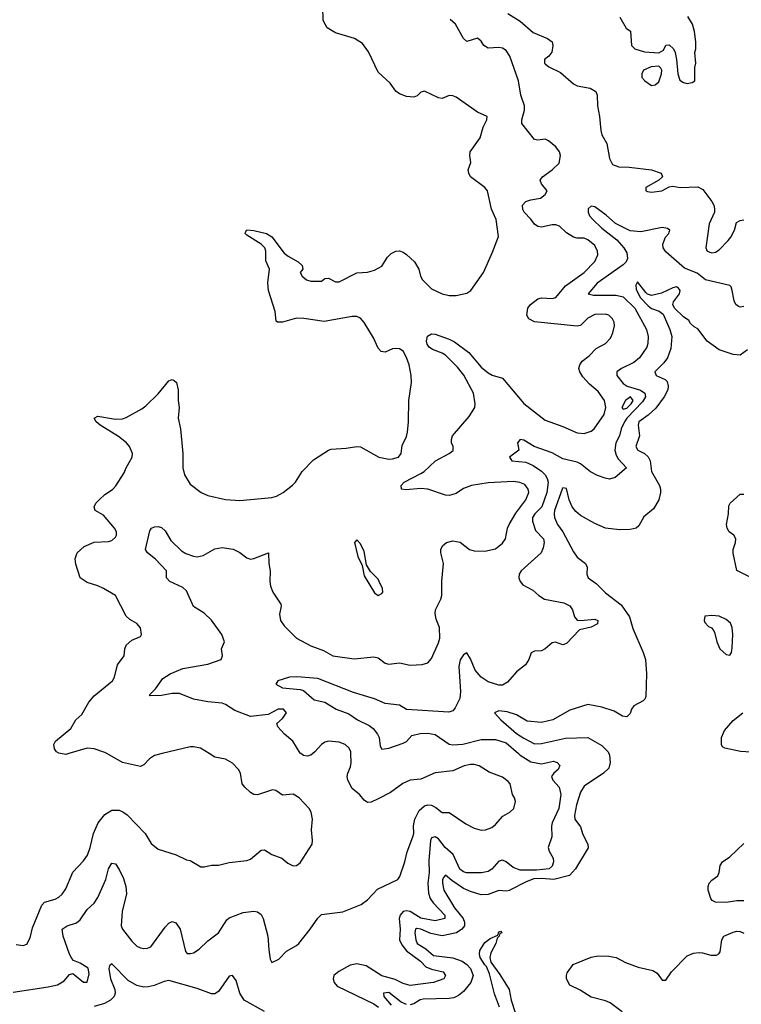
# Model space of a CAD drawing. Header units: inches. Extents: x 1384664 to 1536621, y 460766 to 646467.
# Tile 154 of 256: x 1452130 to 1456196, y 508587 to 514135. Entities that reach past the tile are written whole.
import ezdxf

# ---------------------------------------------------------------- set-up
doc = ezdxf.new("R2010")
doc.units = ezdxf.units.IN
doc.header["$MEASUREMENT"] = 0
doc.layers.add('B4550', color=7, linetype='Continuous')
doc.layers.add('B4551', color=7, linetype='Continuous')

msp = doc.modelspace()

# ---------------------------------------------------------------- linework, layer by layer
at = {"layer": 'B4550', "color": 5}
for points, elevation in [([(1452094.4, 508654.4), (1452290, 508684.7), (1452343, 508697), (1452380.7, 508719.3), (1452410, 508754), (1452430, 508760.7), (1452490, 508711.3), (1452510, 508712), (1452521.5, 508758.5), (1452515.1, 508790), (1452470, 508819.6), (1452434.2, 508834.2), (1452424.2, 508844.2), (1452410, 508869), (1452375.4, 508970), (1452369.6, 509010), (1452397.2, 509030), (1452450, 509045.3), (1452470, 509063.6), (1452510, 509121.3), (1452550, 509156.4), (1452570, 509188), (1452615.3, 509290), (1452630, 509350.6), (1452650, 509381.6), (1452670, 509378), (1452690, 509346.4), (1452715.7, 509295.7), (1452728.8, 509250), (1452732.4, 509210), (1452707.9, 509110), (1452702.7, 509030), (1452710.2, 509010), (1452762.4, 508942.4), (1452790, 508915.2), (1452810, 508905.2), (1452830, 508902), (1452850, 508902.6), (1452869, 508911), (1452950, 509021.5), (1452970, 509043.2), (1452990, 509052.6), (1453010, 509046.3), (1453034.8, 509010), (1453064.3, 508884.3), (1453073.7, 508873.7), (1453092.4, 508872.4), (1453110, 508877.8), (1453142, 508898), (1453190, 508944.9), (1453249.7, 508990.4), (1453297.8, 509062.2), (1453310, 509073.7), (1453390, 509104), (1453450, 509111.5), (1453470, 509107.6), (1453490, 509092.9), (1453502.2, 509070), (1453529.1, 508970), (1453534.4, 508894.4), (1453542, 508842), (1453550, 508822), (1453590, 508841), (1453633.1, 508886.9), (1453690, 508918.7), (1453702.4, 508930), (1453767.4, 509010), (1453810, 509072.4), (1453830, 509092.4), (1453950, 509107.4), (1454054, 509150), (1454090, 509174.9), (1454145.1, 509234.9), (1454261.3, 509290), (1454272.1, 509307.9), (1454300.4, 509390), (1454313.5, 509446.5), (1454345.8, 509530), (1454349.8, 509550), (1454347.9, 509592.1), (1454356.8, 509630), (1454381.4, 509678.6), (1454410, 509705.4), (1454430, 509711.3), (1454450, 509708.4), (1454475.4, 509695.4), (1454510, 509668.4), (1454550, 509667.7), (1454643.2, 509603.2), (1454690, 509579.7), (1454730, 509567.8), (1454754, 509570), (1454790, 509583.7), (1454810, 509599.3), (1454852.9, 509647.1), (1454892.3, 509670), (1454914.5, 509690), (1454923.7, 509730), (1454918, 509750), (1454905.6, 509770), (1454893.5, 509830), (1454882.5, 509842.5), (1454850, 509866.6), (1454774.5, 509894.5), (1454719.2, 509930), (1454690, 509938.8), (1454670, 509938.9), (1454633.4, 509930), (1454570, 509902), (1454470, 509892), (1454390, 509855.1), (1454330, 509849.8), (1454289.1, 509830.9), (1454218.7, 509781.3), (1454150, 509744.7), (1454110, 509726.6), (1454090, 509724.2), (1454070, 509737), (1454046.6, 509766.6), (1454003.4, 509803.4), (1453978.6, 509850), (1453975.4, 509870), (1453978.6, 509890), (1453994.2, 509925.8), (1453998.1, 509950), (1453995.8, 510000)], 660), ([(1452110, 508924), (1452150, 508918), (1452170, 508925.5), (1452190, 508960.7), (1452201.9, 509018.1), (1452254.5, 509145.5), (1452270, 509161.7), (1452330, 509180.3), (1452350, 509190.3), (1452370, 509207.6), (1452390, 509237), (1452430, 509332.4), (1452490, 509394.6), (1452511.9, 509428.1), (1452528, 509470), (1452545.7, 509550), (1452573.2, 509610), (1452610, 509656.5), (1452650, 509680.2), (1452690, 509680.2), (1452711.9, 509671.9), (1452735.4, 509655.4), (1452836.4, 509550), (1452870, 509493.4), (1452910, 509460.5), (1453011.3, 509430), (1453070, 509400.7), (1453090, 509397.3), (1453150, 509360.7), (1453170, 509360.7), (1453210, 509370.4), (1453250, 509370.4), (1453310, 509386.7), (1453410, 509397), (1453430, 509404.6), (1453490, 509454.6), (1453510, 509457.6), (1453550, 509431.7), (1453607.3, 509410), (1453641.7, 509381.7), (1453670, 509368), (1453690, 509368.2), (1453710, 509384), (1453777, 509490), (1453779.6, 509510), (1453774.7, 509570), (1453779.7, 509630), (1453773, 509670), (1453761.6, 509690), (1453705.1, 509750), (1453670, 509771.6), (1453610, 509766), (1453572.3, 509792.3), (1453554.8, 509794.8), (1453470, 509768), (1453449.7, 509769.7), (1453430, 509779.5), (1453398, 509810), (1453384.5, 509830), (1453373.6, 509890), (1453363.6, 509910), (1453330, 509945.1), (1453290, 509967.8), (1453230, 509979.7), (1453197.4, 510000)], 680), ([(1452407.1, 510000), (1452390, 509995.1), (1452359.8, 510000)], 680), ([(1452933.4, 510000), (1452890, 509989.8), (1452860.9, 509970), (1452830, 509936.9), (1452810, 509926.9), (1452710, 509949.7), (1452621.6, 510000)], 680), ([(1453780.9, 510000), (1453770, 509991.2), (1453750, 509985.1), (1453728.2, 509988.2), (1453713.7, 510000)], 660), ([(1454939.8, 510000), (1454950, 509991.1), (1455010, 509952.8), (1455070, 509941.8), (1455136.6, 509956.6), (1455158, 509950), (1455172.3, 509932.3), (1455163.6, 509910), (1455139.6, 509890), (1455126.6, 509870), (1455134.5, 509850), (1455169.9, 509809.9), (1455178.1, 509770), (1455167.9, 509690), (1455130.4, 509610), (1455126.7, 509590), (1455129, 509530), (1455107.6, 509470), (1455113.5, 509450), (1455136.1, 509410), (1455137.9, 509390), (1455130, 509364.7), (1455113.5, 509350), (1455042.2, 509342.2), (1454950, 509342.8), (1454910, 509357.8), (1454870, 509390.2), (1454850, 509398.4), (1454830, 509392.7), (1454790, 509347.9), (1454770, 509335.1), (1454731.7, 509328.3), (1454647.7, 509327.7), (1454630, 509333.1), (1454609.2, 509349.2), (1454571.6, 509431.6), (1454527.6, 509470), (1454490, 509518.6), (1454470, 509530.8), (1454450, 509525.3), (1454444.9, 509510), (1454434.7, 509394.7), (1454436.4, 509330), (1454429.9, 509269.9), (1454433.4, 509213.4), (1454443.3, 509183.3), (1454459.4, 509159.4), (1454524.8, 509090), (1454525.6, 509070), (1454470, 509056.5), (1454390, 509072.8), (1454330, 509110.8), (1454310, 509114.3), (1454290, 509109.4), (1454273.1, 509090), (1454268.6, 509070), (1454273.8, 509010), (1454270.3, 508950), (1454282.7, 508922.7), (1454309.1, 508889.1), (1454388.8, 508830), (1454418.9, 508798.9), (1454450, 508784.2), (1454515.3, 508770), (1454529, 508750), (1454519, 508730), (1454462, 508710), (1454330, 508693), (1454290, 508704.3), (1454245.9, 508725.9), (1454170, 508747.3), (1454083, 508803), (1454030, 508814.6), (1453992.2, 508807.8), (1453927.3, 508772.7), (1453900.4, 508750), (1453895.5, 508730), (1453901.2, 508710), (1453919.3, 508690), (1454125, 508590), (1454151.4, 508570)], 640), ([(1455449.1, 510000), (1455452.9, 509990), (1455457.6, 509950), (1455450, 509918), (1455419.7, 509890), (1455310, 509816), (1455290, 509783.1), (1455266.6, 509710), (1455255.4, 509650), (1455258.2, 509630), (1455290, 509587.6), (1455303.5, 509543.5), (1455330.7, 509490), (1455332.2, 509467.8), (1455260.7, 509350), (1455227, 509312.9), (1455139.6, 509290), (1455070, 509296.2), (1455026.6, 509293.4), (1454983.2, 509276.8), (1454888.4, 509228.4), (1454870, 509225), (1454830, 509228.9), (1454770, 509206.4), (1454730, 509203.8), (1454670, 509222.5), (1454630, 509240.3), (1454564.2, 509284.2), (1454530, 509313.8), (1454518, 509302), (1454512.1, 509287.9), (1454511.7, 509270), (1454519.4, 509230), (1454579.2, 509130), (1454629.2, 509070), (1454636.9, 509050), (1454635.6, 509030), (1454621.4, 509010), (1454591.3, 508990), (1454510, 508972.7), (1454446.8, 508986.8), (1454390, 509011.2), (1454366.4, 509013.6), (1454360.3, 509010), (1454356.6, 508990), (1454361.8, 508950), (1454370, 508929.9), (1454418.7, 508898.7), (1454461.8, 508861.8), (1454570, 508849.7), (1454622.5, 508830), (1454650, 508811.6), (1454670, 508789.3), (1454684.7, 508750), (1454672.5, 508710), (1454630, 508659.3), (1454602.7, 508637.3), (1454575.9, 508624.1), (1454550, 508619.2), (1454403.6, 508616.4), (1454387.2, 508612.8), (1454350, 508590.1), (1454330, 508583.2)], 620), ([(1456210, 509170.9), (1456169.5, 509170.5), (1456110, 509161.3), (1456050, 509162), (1456031.7, 509171.7), (1456023.1, 509183.1), (1456008.5, 509230), (1456008.3, 509250), (1456015, 509270), (1456030, 509287.1), (1456062.7, 509310), (1456070.9, 509329.1), (1456075.9, 509370), (1456090.1, 509389.9), (1456130, 509418.7), (1456210, 509493.9)], 620), ([(1454833.7, 508570), (1454805.7, 508645.7), (1454777.8, 508757.8), (1454760.6, 508800.6), (1454750, 508809.9), (1454725.1, 508850), (1454719.9, 508870), (1454722.2, 508890), (1454750, 508934.9), (1454781.4, 508958.6), (1454823.2, 508976.8), (1454830, 508995.8), (1454838.5, 508998.5), (1454846, 508990), (1454834.4, 508985.6), (1454831.9, 508970), (1454820.6, 508959.4), (1454811.9, 508930), (1454783.9, 508876.1), (1454779, 508850), (1454783.8, 508823.8), (1454835.8, 508755.8), (1454887.5, 508670), (1454899.2, 508610), (1454921.3, 508541.3)], 580), ([(1455524.7, 508544.7), (1455456.1, 508596.1), (1455430, 508606.9), (1455350, 508626.4), (1455287, 508667), (1455230, 508694.9), (1455211.3, 508730), (1455210.2, 508750), (1455215, 508765), (1455249.1, 508810.9), (1455350, 508852.2), (1455390, 508860.5), (1455450, 508858), (1455490, 508849.8), (1455542.8, 508822.8), (1455615.4, 508795.4), (1455697.6, 508777.6), (1455721.9, 508761.9), (1455750, 508723.6), (1455770, 508723.6), (1455802.6, 508770), (1455890, 508860.3), (1455925.3, 508874.7), (1455958.6, 508878.6), (1455977.7, 508877.7), (1456023.1, 508863.1), (1456055.6, 508864.4), (1456068.9, 508871.1), (1456077.1, 508882.9), (1456085.2, 508950), (1456097.1, 508970), (1456150, 508993.4), (1456170, 508998.8), (1456190, 508998.1), (1456210, 508986.9)], 620), ([(1453510, 508546.6), (1453395, 508610), (1453370.1, 508650), (1453350, 508721.6), (1453330, 508748.5), (1453310, 508745.7), (1453250, 508658.8), (1453230, 508646.7), (1453210, 508646.6), (1453130, 508676.4), (1452970, 508720.2), (1452944.4, 508715.6), (1452888, 508692), (1452854.4, 508685.6), (1452830, 508684.1), (1452790, 508692), (1452740.5, 508720.5), (1452650, 508815.3), (1452635.8, 508804.2), (1452632.2, 508787.8), (1452641.6, 508730), (1452665.5, 508670), (1452667.8, 508650), (1452661.7, 508630), (1452642.5, 508610), (1452608.5, 508591.5), (1452550, 508575.1)], 640), ([(1454310, 508585.5), (1454279, 508599), (1454210, 508652.9), (1454180.5, 508650), (1454182.3, 508630), (1454222.4, 508582.4)], 620)]:
    msp.add_lwpolyline(points, dxfattribs=dict(at, elevation=elevation))
at = {"layer": 'B4551', "color": 5}
for points, elevation in [([(1452359.8, 510000), (1452350, 510001.6), (1452338, 510010), (1452326.6, 510026.6), (1452322.9, 510050), (1452331.5, 510070), (1452418.9, 510141.1), (1452446.6, 510190), (1452480.3, 510219.7), (1452520.3, 510290), (1452550, 510325.8), (1452653.6, 510410), (1452665.1, 510430), (1452681, 510499), (1452718, 510550), (1452722, 510590), (1452729.5, 510610), (1452762, 510638), (1452810, 510658.8), (1452815.6, 510670), (1452810, 510708.7), (1452790, 510733.2), (1452750, 510755.6), (1452730, 510774), (1452669.7, 510889.7), (1452601.6, 510930), (1452570, 510945.6), (1452510, 510963.5), (1452470, 510989.7), (1452446.9, 511066.9), (1452443.3, 511096.7), (1452453.7, 511130), (1452493.7, 511166.3), (1452550, 511190.2), (1452630, 511194), (1452650, 511200.9), (1452670, 511219.1), (1452675.4, 511230), (1452674.8, 511250), (1452664.7, 511270), (1452602.6, 511342.6), (1452556, 511370), (1452549.6, 511390), (1452559.7, 511410), (1452578.3, 511430), (1452610, 511459.1), (1452652.4, 511487.6), (1452671.8, 511508.2), (1452718.8, 511581.2), (1452730, 511610.8), (1452764.5, 511670), (1452765.1, 511690), (1452749.7, 511729.7), (1452731.8, 511750), (1452686.4, 511786.4), (1452584.2, 511850), (1452560.7, 511870), (1452549.5, 511890.5), (1452570, 511900.5), (1452670, 511883.2), (1452710, 511886.5), (1452730, 511893.1), (1452817.8, 511942.2), (1452840.7, 511959.3), (1452910, 512026), (1452970, 512099.5), (1452990, 512106.7), (1453001.4, 512101.4), (1453013.4, 512090), (1453022.7, 512050), (1453023.1, 511990), (1453029, 511950), (1453023.9, 511890), (1453035.5, 511830), (1453049.4, 511690), (1453049, 511609), (1453058.5, 511570), (1453090, 511517.1), (1453152.2, 511470), (1453190, 511454.5), (1453290, 511432.2), (1453370, 511424.9), (1453550, 511442.5), (1453577.6, 511450), (1453615.1, 511470), (1453667.9, 511512.1), (1453684.2, 511530), (1453721.6, 511590), (1453784.9, 511655.1), (1453869.7, 511710.3), (1453885.1, 511714.9), (1453970, 511720.8), (1454030, 511730.2), (1454050, 511727.9), (1454154, 511670), (1454210, 511658.9), (1454230, 511659.7), (1454265.1, 511670), (1454278.9, 511690), (1454284.9, 511735.1), (1454310, 511786), (1454314.7, 511810), (1454321, 511870), (1454322.3, 511990), (1454338.4, 512090), (1454336, 512130), (1454324, 512190), (1454310, 512231.5), (1454290, 512266.6), (1454270, 512279.8), (1454250, 512283.1), (1454230, 512280.4), (1454190, 512262.4), (1454166.2, 512266.2), (1454150, 512284.5), (1454122.8, 512342.8), (1454070, 512429.4), (1454050, 512452.3), (1454030, 512462), (1454002.5, 512462.5), (1453846.1, 512433.9), (1453731.9, 512451.9), (1453690, 512453.9), (1453611.2, 512431.2), (1453582, 512430), (1453575.5, 512435.5), (1453569.6, 512490.4), (1453531.6, 512610), (1453527.5, 512652.5), (1453537, 512730), (1453516.6, 512776.6), (1453517.6, 512830), (1453511.8, 512850), (1453491.1, 512871.1), (1453410, 512921.2), (1453401.2, 512930), (1453402.7, 512937.3), (1453410, 512950.5), (1453450, 512947.7), (1453521, 512930), (1453550, 512912.4), (1453620.3, 512820.3), (1453642.3, 512802.3), (1453699.1, 512770), (1453720.7, 512750), (1453724.7, 512730), (1453711, 512710), (1453721.6, 512690), (1453746, 512670), (1453770, 512661.7), (1453830, 512661), (1453850, 512676), (1453870, 512678.8), (1453910, 512658), (1453930, 512658.8), (1454030, 512708.4), (1454090, 512712.4), (1454130, 512724.2), (1454170, 512746.7), (1454203.2, 512796.8), (1454222.9, 512817.1), (1454250, 512830.6), (1454270, 512832.2), (1454290, 512825.6), (1454310, 512811.7), (1454355, 512770), (1454379.4, 512730), (1454388.4, 512690), (1454399.6, 512670), (1454450, 512619.2), (1454510, 512590.2), (1454550, 512581.3), (1454590, 512581.3), (1454650, 512594.9), (1454671.6, 512608.4), (1454742.6, 512710), (1454794.5, 512825.5), (1454827.5, 512912.5), (1454813.7, 513010), (1454788.2, 513068.2), (1454764.8, 513170), (1454749.8, 513190), (1454669.6, 513250), (1454659.6, 513270), (1454657, 513290), (1454671.5, 513330), (1454665.8, 513370), (1454668.8, 513390), (1454723.5, 513470), (1454740.8, 513530), (1454761.5, 513570), (1454764.2, 513590), (1454710, 513613.6), (1454590, 513697.8), (1454570, 513706.8), (1454550, 513707.4), (1454510, 513691.3), (1454490, 513695.6), (1454410, 513731.6), (1454390, 513726), (1454370, 513706.6), (1454350, 513699.3), (1454310, 513702.9), (1454270, 513717), (1454250, 513732.7), (1454217.8, 513777.8), (1454150, 513839.5), (1454094.6, 513954.6), (1454061.4, 514001.4), (1454016.2, 514030), (1453910, 514060.8), (1453863, 514090), (1453840.7, 514130), (1453837.2, 514210)], 680), ([(1454880.2, 514170), (1454950, 514126.8), (1455023.4, 514063.4), (1455103.8, 514030), (1455130.3, 514010), (1455133.8, 513990), (1455127.5, 513952.5), (1455111.2, 513928.8), (1455087.2, 513910), (1455086.3, 513890), (1455090, 513885.7), (1455110.5, 513870), (1455177, 513837), (1455250, 513772.9), (1455270, 513763.2), (1455344, 513750), (1455376.4, 513730), (1455384.2, 513710), (1455384.5, 513650), (1455396.8, 513590), (1455403.7, 513510), (1455410, 513486.7), (1455437.3, 513437.3), (1455452.2, 513352.2), (1455470, 513318.9), (1455506.2, 513306.2), (1455564.2, 513304.2), (1455690, 513288.4), (1455744.7, 513270), (1455751, 513250), (1455731.3, 513230), (1455658, 513190), (1455658, 513170), (1455667, 513167), (1455690, 513163.1), (1455748, 513170), (1455790, 513194), (1455810, 513197.1), (1455850.3, 513190.3), (1455950, 513194.2), (1455978.4, 513178.4), (1456030.4, 513110), (1456041.3, 513090), (1456044.9, 513070), (1456043.8, 513050), (1456014.7, 512985.3), (1455995.2, 512850), (1456002.6, 512830), (1456030, 512821.1), (1456050, 512825.4), (1456070, 512839), (1456121, 512890), (1456136.8, 512910), (1456157.6, 512950), (1456168.1, 512991.9), (1456190, 513004), (1456210, 513007.7)], 660), ([(1455510.8, 514150), (1455547.1, 514087.1), (1455571, 514070), (1455576.3, 513990), (1455594.8, 513970), (1455650, 513954.6), (1455731, 513949), (1455757.5, 513962.5), (1455770, 513992), (1455790, 513994), (1455813.4, 513970), (1455822, 513950), (1455830.6, 513910), (1455837.6, 513830), (1455850, 513794.8), (1455870, 513780.5), (1455890, 513776.3), (1455918.6, 513781.4), (1455934, 513790), (1455934.6, 513865.4), (1455939, 513890), (1455934, 513950), (1455939, 513970), (1455939.3, 514010), (1455931.9, 514068.1), (1455920.7, 514110), (1455893.6, 514153.6)], 680), ([(1453713.7, 510000), (1453710, 510003), (1453669.9, 510069.9), (1453622, 510110), (1453584.5, 510150), (1453579.3, 510170), (1453610, 510198), (1453632.8, 510230), (1453617.2, 510250), (1453586.8, 510250), (1453530, 510220.5), (1453430, 510208.7), (1453343.1, 510243.1), (1453290, 510277.2), (1453270, 510284.4), (1453190.8, 510290.8), (1453110, 510306.8), (1453030, 510338.6), (1452990, 510339), (1452930, 510326.3), (1452864.5, 510324.5), (1452861.2, 510330), (1452895.9, 510364.1), (1452937.3, 510422.7), (1452977.6, 510450), (1453050, 510478.4), (1453190, 510503), (1453265.1, 510530), (1453273.3, 510550), (1453267.8, 510590), (1453284.7, 510630), (1453268.5, 510670), (1453210, 510751), (1453170, 510791.6), (1453108.5, 510828.4), (1453070, 510916.9), (1453050, 510934.7), (1452977, 510970), (1452957, 510990), (1452957.2, 511030), (1452895.8, 511095.8), (1452849.7, 511130), (1452838.9, 511150), (1452864.2, 511255.8), (1452872, 511270), (1452890, 511277.2), (1452910, 511279.3), (1452930, 511274), (1452950, 511254.9), (1452981.2, 511201.2), (1453041.9, 511141.9), (1453066.7, 511126.7), (1453110, 511111.3), (1453130, 511108.7), (1453164.4, 511115.6), (1453230, 511152.9), (1453270, 511161.5), (1453332.2, 511152.2), (1453370, 511132.4), (1453410, 511103), (1453430, 511095.5), (1453450, 511099.1), (1453531.3, 511131.3), (1453534, 511070), (1453541.6, 511030), (1453539.3, 510970), (1453542.8, 510942.8), (1453555.5, 510910), (1453600.9, 510840.9), (1453603.1, 510830), (1453594.7, 510785.3), (1453600.2, 510750), (1453619.6, 510719.6), (1453690.4, 510650), (1453770, 510607.5), (1453841.3, 510581.3), (1453894.8, 510550), (1454014.3, 510534.3), (1454125.2, 510545.3), (1454150, 510538.7), (1454190, 510508.8), (1454210, 510503.1), (1454270, 510511.8), (1454330, 510498.4), (1454398, 510502), (1454430, 510510.8), (1454450, 510534.8), (1454490, 510623), (1454496.8, 510650), (1454496, 510710), (1454477.3, 510757.3), (1454471.6, 510790), (1454473.6, 510810), (1454502.9, 510870), (1454508.2, 510890), (1454508.7, 510971.3), (1454517.6, 511070), (1454502.6, 511130), (1454503.1, 511150), (1454513, 511170), (1454534, 511190), (1454570, 511199.3), (1454610.8, 511190.8), (1454664.9, 511150), (1454690, 511141.5), (1454750, 511140.6), (1454810, 511152.9), (1454850, 511184.9), (1454867.7, 511210), (1454879.1, 511270), (1454887.4, 511290), (1454926, 511354), (1454982.3, 511430), (1454998.2, 511470), (1454995.5, 511490), (1454975.4, 511515.4), (1454947.9, 511527.9), (1454912.1, 511532.1), (1454770, 511524.6), (1454676.3, 511510), (1454630, 511492.9), (1454590, 511464.5), (1454550, 511454.9), (1454530, 511456.5), (1454429.4, 511490.6), (1454390, 511493.2), (1454305.9, 511485.9), (1454282, 511490), (1454279.8, 511510), (1454296.1, 511530), (1454390, 511578), (1454408.4, 511590), (1454472.6, 511650), (1454549.6, 511690), (1454572.4, 511707.6), (1454572.1, 511730), (1454562.4, 511750), (1454562, 511770), (1454568.5, 511790), (1454661.5, 511898.6), (1454695.1, 511950), (1454696.2, 511970), (1454687.3, 512030), (1454632.9, 512132.9), (1454597.3, 512177.3), (1454530, 512244.2), (1454510, 512256.2), (1454456.2, 512276.2), (1454437.8, 512290), (1454426.5, 512306.5), (1454422.9, 512322.9), (1454427.6, 512352.5), (1454450, 512365), (1454470, 512363.2), (1454550, 512335.5), (1454579.1, 512319.1), (1454660.3, 512260.3), (1454730, 512178), (1454770, 512144.9), (1454791.8, 512131.8), (1454850, 512115.3), (1454970, 511971.6), (1455090, 511877.6), (1455190, 511843.6), (1455270, 511806.9), (1455310, 511803.2), (1455350, 511817.1), (1455367.4, 511830), (1455423.1, 511910), (1455432.9, 511950), (1455424.8, 511990), (1455390, 512039.8), (1455341.1, 512081.1), (1455303.1, 512123.1), (1455286, 512150), (1455280.7, 512170), (1455285.1, 512190), (1455299.7, 512210), (1455338.5, 512241.5), (1455377.8, 512282.2), (1455430, 512310.4), (1455459, 512341), (1455472.3, 512370), (1455480.4, 512410), (1455478.5, 512430), (1455469.6, 512450), (1455450, 512469.6), (1455430, 512475), (1455370, 512474.8), (1455330, 512453.8), (1455290, 512411.5), (1455270, 512408.4), (1455030, 512433.5), (1454997.7, 512450), (1454988.2, 512470), (1454993.3, 512510), (1455007, 512530), (1455050, 512561.6), (1455070, 512568), (1455130, 512564.6), (1455150.7, 512569.3), (1455204.9, 512635.1), (1455310, 512710.2), (1455370, 512773.4), (1455386.5, 512810), (1455385.4, 512830), (1455370, 512861.8), (1455330, 512895), (1455310, 512904.7), (1455270, 512904.7), (1455250, 512909.8), (1455210, 512934.6), (1455170.8, 512970.8), (1455150, 512979.2), (1455130, 512979.9), (1455070, 512966.8), (1455049.1, 512969.1), (1455030, 512983.5), (1455010.5, 513010.5), (1454972.1, 513050), (1454965.2, 513065.2), (1454963.7, 513090), (1454982.3, 513110), (1455010, 513120.9), (1455065.2, 513130), (1455091.3, 513150), (1455102, 513170), (1455069.3, 513210), (1455062.7, 513230), (1455076, 513250), (1455130, 513288.2), (1455170, 513326.7), (1455176.3, 513370), (1455171.7, 513390), (1455150, 513419.1), (1455110, 513453.1), (1455090, 513461), (1455050, 513455.3), (1455030, 513459.1), (1454959.8, 513550), (1454958.2, 513570), (1454974.7, 513625.3), (1454973.4, 513650), (1454954.4, 513710), (1454940.5, 513790), (1454891.6, 513930), (1454870, 513961.6), (1454850, 513974.7), (1454830, 513978.4), (1454770, 513974.5), (1454744.5, 513990), (1454730, 514013.2), (1454710, 514031.8), (1454650, 514012.3), (1454630, 514029), (1454584.6, 514110), (1454555.4, 514135.4)], 660), ([(1456210, 512518.4), (1456190, 512515.8), (1456179.7, 512519.7), (1456163.8, 512530), (1456154.4, 512550), (1456144.4, 512610), (1456138, 512630), (1456130, 512638), (1455994, 512670), (1455946.2, 512706.2), (1455875.2, 512735.2), (1455770, 512826.4), (1455755.5, 512850), (1455754, 512870), (1455768.5, 512910), (1455787.7, 512930), (1455790, 512938), (1455792.4, 512950), (1455779.1, 512959.1), (1455750, 512964.2), (1455630, 512938.9), (1455570, 512946.2), (1455486, 512986), (1455434.1, 513034.1), (1455370, 513081.1), (1455350, 513084.2), (1455332.3, 513070), (1455332.1, 513050), (1455341.1, 513030), (1455358.6, 513010), (1455410, 512960.7), (1455494.5, 512894.5), (1455534.5, 512850), (1455550, 512820.5), (1455553.7, 512790), (1455546.3, 512770), (1455530, 512753.1), (1455383.2, 512650), (1455332, 512590), (1455362.5, 512582.5), (1455490, 512583.1), (1455530, 512573.4), (1455595.4, 512510), (1455660.7, 512390), (1455671.6, 512350), (1455669.8, 512310.2), (1455662.5, 512290), (1455622.5, 512230), (1455590, 512202.8), (1455520.5, 512170), (1455493.7, 512150), (1455494.2, 512130), (1455530, 512084.8), (1455552.6, 512070), (1455628.1, 512048.1), (1455652.1, 512030), (1455656.2, 512010), (1455638.8, 511981.2), (1455550.8, 511890), (1455537, 511870), (1455518.3, 511830), (1455509.9, 511790), (1455489, 511750), (1455483.4, 511710), (1455490, 511681.1), (1455500.9, 511660.9), (1455549.2, 511610), (1455484.6, 511555.4), (1455453.2, 511546.8), (1455428.5, 511551.5), (1455386.2, 511566.2), (1455346.8, 511586.8), (1455290, 511631.8), (1455270, 511642.3), (1455190, 511660.2), (1455130, 511693.8), (1455029.2, 511729.2), (1454970, 511766.7), (1454950, 511770.3), (1454934, 511750), (1454942.7, 511710), (1454889.5, 511669.5), (1454902, 511650), (1454981.7, 511641.7), (1455023.4, 511623.4), (1455070.3, 511590.3), (1455089.9, 511570), (1455101.9, 511550), (1455107, 511530), (1455100.7, 511470), (1455071.2, 511390), (1455031.8, 511350), (1455019.9, 511330), (1455018.9, 511310), (1455036.5, 511256.5), (1455080.3, 511210), (1455084.8, 511190), (1455080, 511160), (1455068, 511130), (1454956.2, 511030), (1454943.7, 511010), (1454942, 510990), (1454949.6, 510970), (1454964.5, 510950), (1455020.5, 510920.5), (1455054.7, 510890), (1455087.3, 510870), (1455195.1, 510850), (1455230, 510832.4), (1455244.4, 510810), (1455255.6, 510770), (1455270, 510752), (1455290, 510749.5), (1455370, 510757.2), (1455386.6, 510750), (1455384.5, 510730), (1455350, 510712.2), (1455283.3, 510696.7), (1455210, 510619.5), (1455190, 510613), (1455148.1, 510628.1), (1455130, 510623.1), (1455090, 510590.3), (1455070, 510579.5), (1455030, 510576.3), (1455011.9, 510568.1), (1454998.7, 510530), (1454979.4, 510500.6), (1454930, 510461), (1454878.8, 510401.2), (1454850, 510385.1), (1454830, 510385.1), (1454770, 510404.8), (1454730, 510429.4), (1454696.4, 510470), (1454670, 510533.4), (1454650, 510568), (1454630, 510556.4), (1454612.6, 510527.4), (1454604.2, 510490), (1454614.3, 510350), (1454610.3, 510309.7), (1454583.4, 510256.6), (1454570, 510241.3), (1454547.6, 510232.4), (1454310, 510248), (1454270, 510273.1), (1454190, 510281.1), (1454130, 510308.9), (1454010, 510343.5), (1453810, 510422), (1453691.5, 510431.5), (1453650, 510430.3), (1453584, 510410), (1453572.7, 510390), (1453610, 510369.9), (1453710, 510360.3), (1453730, 510354.3), (1453790, 510302.7), (1453850, 510289.8), (1453913.3, 510250), (1453983.8, 510223.8), (1454032.4, 510190), (1454098.4, 510158.4), (1454120.7, 510140.7), (1454145.4, 510110), (1454154.5, 510090), (1454161.3, 510041.3), (1454170, 510025.4), (1454210, 510030.7), (1454290, 510058.5), (1454310, 510068.2), (1454339.3, 510100.7), (1454386.7, 510113.3), (1454430, 510114.9), (1454470, 510106.4), (1454550, 510053.2), (1454570, 510048.2), (1454626.9, 510053.1), (1454730, 510079.3), (1454810, 510079.9), (1454870, 510061), (1454939.8, 510000)], 640), ([(1456230, 512274.4), (1456190, 512244.6), (1456150, 512248), (1456070, 512274.9), (1456003.2, 512323.2), (1455950, 512392.7), (1455930, 512404.9), (1455910, 512423), (1455899.5, 512439.5), (1455870, 512461.5), (1455819.8, 512510), (1455810.6, 512530), (1455813.8, 512546.2), (1455847.2, 512590), (1455851.9, 512610), (1455842.1, 512622.1), (1455830, 512629.2), (1455810, 512624.6), (1455745.2, 512594.8), (1455690, 512581), (1455668, 512588), (1455657.4, 512597.5), (1455610, 512658), (1455601.4, 512638.6), (1455603.5, 512616.5), (1455625.5, 512570), (1455670, 512522.1), (1455690, 512508.3), (1455733.1, 512493.1), (1455755.6, 512475.6), (1455792.8, 512390), (1455804.3, 512350), (1455797.9, 512282.1), (1455780.2, 512230), (1455759.1, 512200.9), (1455707.6, 512150), (1455716, 512130), (1455767.4, 512107.4), (1455777.1, 512097.1), (1455784.3, 512070), (1455781.1, 512050), (1455760.9, 512010), (1455713.6, 511946.4), (1455670, 511906), (1455618.8, 511870), (1455614.6, 511850), (1455622.6, 511790), (1455600.9, 511730), (1455612.7, 511710), (1455650, 511690.4), (1455670, 511671.4), (1455681.7, 511650), (1455690, 511589.7), (1455734.3, 511510), (1455740.2, 511490), (1455740.8, 511470), (1455730, 511430.4), (1455700.7, 511379.3), (1455647.1, 511332.9), (1455617.8, 511282.2), (1455602.7, 511270), (1455570, 511262), (1455510, 511261.1), (1455430, 511269.2), (1455370, 511295.8), (1455290, 511340.4), (1455263.3, 511363.3), (1455243.3, 511390), (1455225.3, 511430), (1455210, 511494.3), (1455190, 511496.9), (1455185.8, 511490), (1455143.7, 511370), (1455140.9, 511350), (1455143.4, 511330), (1455160.7, 511290), (1455190, 511249.9), (1455250, 511136.8), (1455270, 511107.2), (1455316.9, 511070), (1455327.3, 511050), (1455326, 511010), (1455332.3, 510990), (1455378.8, 510958.8), (1455430, 510905.1), (1455518.8, 510838.8), (1455565.1, 510770), (1455584.7, 510704.7), (1455643.2, 510570), (1455655.4, 510530), (1455661.2, 510450), (1455658.4, 510321.6), (1455652.8, 510307.2), (1455642.3, 510297.7), (1455590.7, 510269.3), (1455576.4, 510250), (1455570, 510224.9), (1455550, 510206), (1455526, 510210), (1455478.5, 510238.5), (1455410, 510262.2), (1455330, 510277), (1455230, 510243.9), (1455133, 510190), (1455070, 510174.6), (1454990, 510182.7), (1454930, 510218.2), (1454875.7, 510235.7), (1454830, 510240.7), (1454805.1, 510230), (1454840.2, 510190), (1454930, 510113.2), (1454970, 510085.9), (1455030, 510054.5), (1455070, 510055.6), (1455206, 510086), (1455330, 510090.7), (1455410, 510044.8), (1455445.3, 510010), (1455449.1, 510000)], 620), ([(1456252.4, 510990), (1456170, 511032), (1456150.5, 511129.5), (1456150.6, 511150), (1456163, 511190), (1456163.8, 511210), (1456153.4, 511230), (1456126.5, 511250), (1456115.5, 511270), (1456112.1, 511290), (1456122.6, 511350), (1456124.7, 511395.3), (1456132.7, 511410), (1456190, 511462), (1456210, 511462)], 620), ([(1456341.5, 510001.5), (1456191.9, 510011.9), (1456102, 510030), (1456090, 510037.6), (1456083.2, 510050), (1456083.7, 510090), (1456101.4, 510130), (1456150, 510186.2), (1456204.1, 510230)], 620), ([(1453995.8, 510000), (1453995.3, 510010), (1453987.3, 510030), (1453964.2, 510050), (1453930, 510064.8), (1453870, 510069.7), (1453850, 510064.7), (1453830, 510051.6), (1453793.4, 510010), (1453780.9, 510000)], 660), ([(1452621.6, 510000), (1452610, 510006.6), (1452550, 510025.6), (1452509.6, 510029.6), (1452407.1, 510000)], 680), ([(1453197.4, 510000), (1453149.7, 510029.7), (1453110, 510038), (1453090, 510036.9), (1452933.4, 510000)], 680)]:
    msp.add_lwpolyline(points, dxfattribs=dict(at, elevation=elevation))
for points, elevation in [([(1455730, 513873), (1455686.8, 513870), (1455644.9, 513850), (1455634.8, 513830), (1455636, 513810), (1455651.3, 513790), (1455690, 513764), (1455710, 513767.7), (1455730, 513785.5), (1455746.3, 513830), (1455747.6, 513850), (1455742.4, 513862.4)], 680), ([(1455570.6, 512010.6), (1455543.3, 511990), (1455522.6, 511950), (1455530, 511940.2), (1455550, 511946.5), (1455574.6, 511970), (1455585.6, 511990)], 660), ([(1454030, 511204), (1454016, 511190), (1454036, 511110), (1454058.8, 511058.8), (1454070, 511002), (1454130, 510904.7), (1454150, 510891.3), (1454170, 510902), (1454175.3, 510910), (1454174, 510930), (1454156, 510970), (1454150, 510982), (1454106, 511026), (1454084, 511064), (1454070, 511138), (1454050, 511182)], 680), ([(1456030, 510777.2), (1455990, 510773.2), (1455985.5, 510750), (1455990, 510738), (1456010, 510716), (1456027.7, 510707.7), (1456037.3, 510697.3), (1456044.5, 510684.5), (1456057.1, 510630), (1456075.5, 510590), (1456110, 510558), (1456130, 510554.8), (1456139.5, 510570), (1456143.9, 510596.1), (1456148.2, 510670), (1456144.2, 510710), (1456134.5, 510734.5), (1456110, 510756), (1456070, 510773.2)], 620)]:
    msp.add_lwpolyline(points, close=True, dxfattribs=dict(at, elevation=elevation))

doc.saveas('drawing.dxf')
